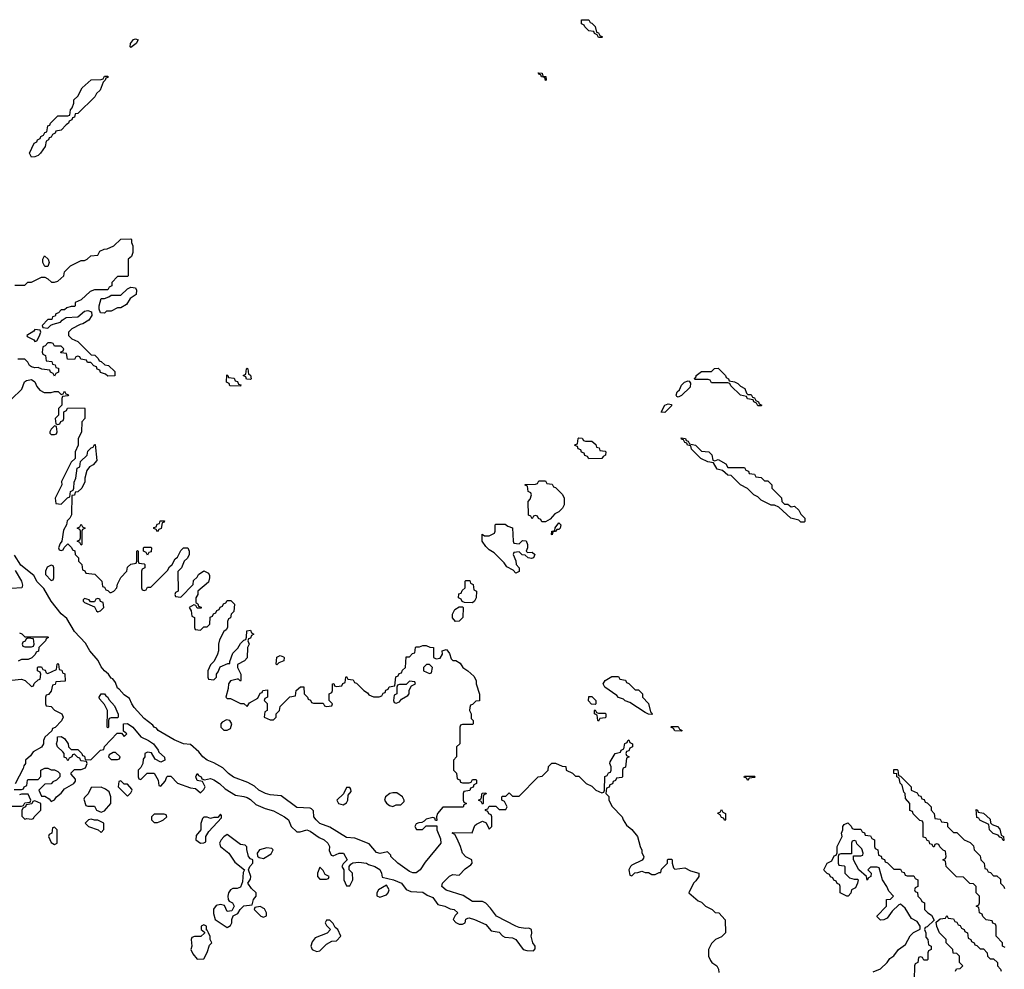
# Model space of a CAD drawing. Header units: inches. Extents: x 2701323 to 2964515, y 494916 to 722124.
# Tile 195 of 256: x 2791979 to 2797916, y 614270 to 619994. Entities that reach past the tile are written whole.
import ezdxf

# ---------------------------------------------------------------- set-up
doc = ezdxf.new("R2010")
doc.units = ezdxf.units.IN
doc.header["$MEASUREMENT"] = 0
doc.layers.add('C7691', color=7, linetype='Continuous')

msp = doc.modelspace()

# ---------------------------------------------------------------- linework, layer by layer
at = {"layer": 'C7691', "color": 2, "elevation": 2}
for points in [[(2795470, 619886), (2795462, 619902), (2795446, 619910), (2795442, 619922), (2795410, 619926), (2795386, 619950), (2795382, 619962), (2795366, 619970), (2795367.3, 619992.7), (2795410, 619994), (2795418, 619978), (2795430, 619974), (2795450, 619954), (2795458, 619918), (2795470, 619914), (2795478, 619898), (2795494, 619890), (2795490, 619886)], [(2792650, 619826), (2792646, 619830), (2792648, 619850), (2792665.6, 619874.4), (2792678, 619878), (2792692.7, 619872.7), (2792682, 619850)], [(2795150, 619628), (2795146, 619646), (2795126, 619650), (2795122, 619662), (2795110, 619666), (2795106, 619674), (2795130, 619672), (2795134, 619654), (2795151.1, 619651.1), (2795154, 619630)], [(2792050, 619166), (2792038, 619190), (2792066, 619250), (2792082, 619258), (2792086, 619270), (2792102, 619278), (2792106, 619290), (2792122, 619298), (2792130, 619314), (2792142, 619318), (2792150, 619354), (2792162, 619358), (2792166, 619370), (2792210, 619414), (2792270, 619414), (2792282, 619418), (2792286, 619450), (2792296.4, 619463.6), (2792306, 619490), (2792306, 619510), (2792330, 619534), (2792356.4, 619583.6), (2792410, 619632), (2792470, 619634), (2792482, 619638), (2792490, 619654), (2792510, 619654), (2792510, 619646), (2792498, 619642), (2792494, 619630), (2792482, 619618), (2792464.7, 619570), (2792442, 619550), (2792432, 619530), (2792330, 619428), (2792314, 619426), (2792310, 619406), (2792298, 619402), (2792294, 619390), (2792278, 619382), (2792274, 619370), (2792259.6, 619360.4), (2792230, 619328), (2792198, 619322), (2792194, 619310), (2792178, 619302), (2792170, 619286), (2792158, 619282), (2792154, 619270), (2792138, 619262), (2792132, 619230), (2792104.7, 619190), (2792090, 619175.3), (2792070, 619168)], [(2792130, 618506), (2792118, 618530), (2792118, 618550), (2792128.4, 618571.6), (2792151, 618551), (2792158, 618530), (2792150, 618506)], [(2792490, 618226), (2792467.3, 618227.3), (2792458, 618250), (2792458, 618270), (2792470, 618314), (2792490, 618314), (2792516.4, 618323.6), (2792530, 618334), (2792590, 618334), (2792628.4, 618371.6), (2792650, 618382), (2792678, 618378), (2792683.6, 618363.6), (2792682, 618338), (2792646.4, 618313.6), (2792623.6, 618276.4), (2792590, 618258), (2792570, 618258), (2792530, 618238), (2792503.6, 618236.4)], [(2792070, 618126), (2792063.6, 618116.4), (2792022, 618090), (2792024.7, 618084.7), (2792063.6, 618063.6), (2792070, 618054), (2792082, 618058), (2792096.4, 618083.6), (2792106, 618110), (2792102, 618122)], [(2793370, 617826), (2793347.3, 617827.3), (2793342, 617842), (2793326, 617850), (2793342, 617858), (2793346, 617890), (2793350, 617894), (2793354, 617890), (2793358, 617858), (2793371.6, 617851.6), (2793374, 617830)], [(2796370, 617734), (2796390, 617734), (2796398, 617718), (2796410, 617714), (2796418, 617698), (2796434, 617690), (2796438, 617678), (2796454, 617670), (2796450, 617666), (2796430, 617666), (2796422, 617682), (2796406, 617690), (2796402, 617702), (2796368.4, 617708.4), (2796362, 617722), (2796326, 617730), (2796267.3, 617787.3), (2796262, 617802), (2796250, 617806), (2796150, 617806), (2796142, 617822), (2796130, 617826), (2796050, 617826), (2796048, 617830), (2796058, 617842), (2796058, 617850), (2796090, 617874), (2796150, 617874), (2796168.4, 617891.6), (2796190, 617894), (2796234, 617850), (2796238, 617838), (2796254, 617830), (2796258, 617818), (2796290, 617812), (2796310, 617802), (2796325.4, 617785.4), (2796351.1, 617771.1), (2796362, 617742)], [(2793310, 617786), (2793247.3, 617787.3), (2793242, 617802), (2793226, 617810), (2793227.3, 617852.7), (2793234, 617850), (2793238, 617838), (2793272.7, 617832.7), (2793278, 617818), (2793292.7, 617812.7), (2793298, 617798), (2793312.7, 617792.7)], [(2795950, 617718), (2795942, 617722), (2795938, 617730), (2795944, 617750), (2795958, 617762), (2795969.5, 617790.5), (2795988.7, 617810), (2796010, 617818), (2796016, 617816), (2796023.6, 617803.6), (2796022, 617778), (2795970, 617728)], [(2795870, 617626), (2795848, 617628), (2795868.7, 617670), (2795890, 617678), (2795910, 617674), (2795910, 617666)], [(2792190, 617546), (2792170, 617526), (2792162, 617510), (2792162, 617502), (2792170, 617494), (2792190, 617494), (2792202, 617498), (2792206, 617510), (2792202, 617542)], [(2795390, 617454), (2795430, 617454), (2795452.7, 617432.7), (2795458, 617418), (2795472.7, 617412.7), (2795478, 617398), (2795510, 617394), (2795514, 617390), (2795512, 617370), (2795498, 617362), (2795490, 617348), (2795410, 617346), (2795402, 617362), (2795387.3, 617367.3), (2795382, 617382), (2795367.3, 617387.3), (2795362, 617402), (2795347.3, 617407.3), (2795342, 617422), (2795327.3, 617427.3), (2795330, 617434), (2795342, 617438), (2795346, 617470), (2795350, 617474), (2795371.6, 617471.6), (2795378, 617458)], [(2796170, 617334), (2796190, 617342), (2796236.9, 617316.9), (2796250, 617294), (2796350, 617294), (2796358, 617278), (2796372.7, 617272.7), (2796378, 617258), (2796410, 617254), (2796418, 617238), (2796450, 617234), (2796470, 617214), (2796490, 617214), (2796514, 617190), (2796514, 617170), (2796572.7, 617112.7), (2796574, 617090), (2796590, 617074), (2796610, 617074), (2796630, 617058), (2796650, 617062), (2796678, 617038), (2796690, 617014), (2796714, 616990), (2796714, 616970), (2796710, 616966), (2796690, 616966), (2796676.4, 616976.4), (2796629.1, 616989.1), (2796556.4, 617056.4), (2796530, 617068), (2796510, 617068), (2796450, 617098), (2796430, 617118), (2796406, 617130), (2796368.4, 617168.4), (2796326, 617190), (2796270, 617246), (2796248.4, 617248.4), (2796216.4, 617276.4), (2796184.7, 617284.7), (2796162, 617322), (2796128.4, 617328.4), (2796086, 617350), (2796030, 617406), (2796026, 617426), (2796006, 617430), (2796002, 617442), (2795990, 617446), (2795982, 617462), (2795970, 617466), (2795967.3, 617472.7), (2795994, 617470), (2795998, 617458), (2796010, 617454), (2796018, 617438), (2796054, 617430), (2796090, 617394), (2796134, 617390), (2796151.6, 617371.6), (2796158, 617338)], [(2795127.3, 616967.3), (2795122, 616982), (2795107.3, 616987.3), (2795102, 617002), (2795090, 617006), (2795078, 617002), (2795070, 616986), (2795062, 617002), (2795047.3, 617007.3), (2795046, 617090), (2795056.4, 617103.6), (2795066, 617130), (2795062, 617142), (2795046, 617150), (2795042, 617182), (2795027.3, 617187.3), (2795027.3, 617192.7), (2795090, 617194), (2795102, 617198), (2795110, 617214), (2795150, 617214), (2795158, 617198), (2795190, 617194), (2795198, 617178), (2795210, 617174), (2795251.6, 617131.6), (2795262, 617110), (2795262, 617070), (2795251.3, 617050), (2795230, 617028), (2795205.4, 617014.6), (2795176.9, 616983.1), (2795150, 616968)], [(2792350, 616826), (2792342, 616842), (2792326, 616850), (2792342, 616858), (2792346, 616870), (2792346, 616910), (2792342, 616922), (2792326, 616930), (2792342, 616938), (2792350, 616954), (2792358, 616938), (2792374, 616930), (2792358, 616922), (2792354, 616910), (2792354, 616830)], [(2792810, 616906), (2792802, 616922), (2792787.3, 616927.3), (2792787.3, 616932.7), (2792802, 616938), (2792807.3, 616952.7), (2792822, 616958), (2792827.3, 616972.7), (2792852.7, 616972.7), (2792850, 616966), (2792838, 616962), (2792832.7, 616927.3), (2792818, 616922)], [(2794990, 616834), (2795010, 616854), (2795032.7, 616852.7), (2795042, 616830), (2795042, 616810), (2795034, 616790), (2795042, 616782), (2795070, 616784.7), (2795084.7, 616770), (2795078, 616750), (2795065.6, 616745.6), (2795046, 616750), (2795027.3, 616767.3), (2795008.4, 616768.4), (2794990, 616786), (2794958, 616782), (2794954, 616770), (2794971.3, 616731.3), (2794972, 616710), (2794991.3, 616690), (2794990, 616668.7), (2794970, 616658), (2794955.3, 616675.3), (2794916.4, 616696.4), (2794900.4, 616720.4), (2794840.4, 616780.4), (2794810, 616798), (2794790, 616818), (2794768.7, 616850), (2794767.3, 616892.7), (2794782, 616882), (2794810, 616882), (2794842, 616898), (2794846, 616910), (2794846, 616950), (2794850, 616954), (2794907.3, 616952.7), (2794922, 616942), (2794951.1, 616931.1), (2794954, 616850), (2794958, 616838)], [(2795190, 616888.7), (2795186, 616890), (2795188, 616910), (2795206, 616914), (2795208.7, 616931.3), (2795230, 616962), (2795242, 616950), (2795238, 616930), (2795230, 616922), (2795218, 616922), (2795210, 616908), (2795194, 616906)], [(2792750, 616766), (2792742, 616782), (2792726, 616790), (2792726, 616810), (2792730, 616814), (2792770, 616814), (2792774, 616810), (2792772.7, 616787.3), (2792758, 616782)], [(2792170, 616706), (2792145.4, 616694.6), (2792134, 616670), (2792134, 616650), (2792170, 616614), (2792182, 616618), (2792186, 616630), (2792186, 616690), (2792182, 616702)], [(2794710, 616478), (2794660.4, 616480.4), (2794647.3, 616487.3), (2794642, 616502), (2794626, 616510), (2794627.3, 616532.7), (2794642, 616538), (2794647.3, 616552.7), (2794666, 616570), (2794666, 616610), (2794670, 616614), (2794692.7, 616612.7), (2794698, 616598), (2794714, 616590), (2794718, 616558), (2794734, 616550), (2794732, 616510), (2794722, 616490)], [(2792450, 616506), (2792438, 616502), (2792430, 616486), (2792406, 616486), (2792398, 616498), (2792370, 616506), (2792362, 616498), (2792362, 616490), (2792370, 616482), (2792430, 616454), (2792442, 616430), (2792450, 616424.7), (2792466, 616430), (2792486, 616450), (2792482, 616482), (2792467.3, 616487.3), (2792462, 616502)], [(2794607.3, 616367.3), (2794588.4, 616388.4), (2794588, 616410), (2794602, 616438), (2794630, 616454), (2794650, 616454), (2794654, 616450), (2794652, 616390), (2794630, 616368)], [(2792030, 616266), (2792018, 616262), (2792012.7, 616247.3), (2791998, 616242), (2791994, 616230), (2791998, 616218), (2792010, 616214), (2792050, 616214), (2792062, 616218), (2792066, 616230), (2792062, 616262)], [(2793530, 616106), (2793526, 616110), (2793528.9, 616151.1), (2793550, 616162), (2793570, 616154), (2793574, 616150), (2793571.1, 616128.9), (2793542, 616118)], [(2794450, 616108), (2794432.7, 616107.3), (2794414, 616090), (2794414, 616070), (2794450, 616054), (2794462, 616058), (2794468, 616090)], [(2794330, 616006), (2794310, 615986), (2794270, 615986), (2794258, 615982), (2794254, 615970), (2794254, 615930), (2794238, 615922), (2794234, 615890), (2794238, 615878), (2794250, 615874), (2794270, 615882), (2794282, 615898), (2794320.4, 615919.6), (2794328, 615930), (2794328, 615952), (2794342, 615978), (2794366, 615990), (2794362, 616002)], [(2795690, 615954), (2795710, 615954), (2795734, 615930), (2795734, 615910), (2795771.6, 615871.6), (2795782, 615822), (2795794, 615810), (2795790, 615806), (2795770, 615808), (2795750, 615818), (2795658, 615878), (2795629.1, 615889.1), (2795619, 615899), (2795589.1, 615909.1), (2795580.4, 615920.4), (2795508, 615970), (2795498, 615990), (2795509.1, 616010.9), (2795550, 616034), (2795590, 616034), (2795598, 616018), (2795632.7, 616012.7), (2795638, 615998), (2795652.7, 615992.7)], [(2792510, 615726), (2792506, 615730), (2792508, 615830), (2792490, 615866), (2792460.4, 615900.4), (2792458, 615910), (2792470, 615931.3), (2792490, 615930.8), (2792498, 615918), (2792510.7, 615910), (2792516.8, 615896.8), (2792550, 615858), (2792572.7, 615807.3), (2792574, 615790), (2792570, 615786), (2792530, 615786), (2792518, 615782), (2792514, 615770), (2792514, 615730)], [(2795450, 615866), (2795427.3, 615867.3), (2795408, 615888), (2795410, 615914), (2795430, 615914), (2795454, 615890), (2795454, 615870)], [(2795470, 615814), (2795510, 615814), (2795514, 615810), (2795514, 615790), (2795510, 615786), (2795478, 615782), (2795470, 615766), (2795466, 615770), (2795462, 615802), (2795446, 615810), (2795446, 615830), (2795450, 615834), (2795458, 615818)], [(2793225.4, 615774.6), (2793199.6, 615760.4), (2793192, 615750), (2793192, 615730), (2793210, 615712), (2793230, 615712), (2793250, 615722), (2793258, 615750), (2793246, 615770)], [(2795970, 615706), (2795930, 615708), (2795922, 615722), (2795906, 615730), (2795910, 615734), (2795950, 615734), (2795958, 615718), (2795974, 615710)], [(2792556.4, 615576.4), (2792543.6, 615576.4), (2792518, 615562), (2792514, 615550), (2792530, 615534), (2792570, 615534), (2792582, 615538), (2792586, 615550)], [(2792590, 615406), (2792578, 615402), (2792574, 615370), (2792630, 615314), (2792650, 615334), (2792658, 615350), (2792656.4, 615356.4), (2792630, 615386), (2792610, 615386)], [(2796370, 615408), (2796362, 615422), (2796347.3, 615427.3), (2796350, 615434), (2796410, 615434), (2796414, 615430), (2796410, 615426), (2796378, 615422)], [(2792470, 615368), (2792410, 615366), (2792392.7, 615327.3), (2792370, 615306), (2792365.4, 615294.6), (2792378, 615258), (2792390, 615254), (2792430, 615254), (2792442, 615230), (2792470, 615218), (2792490, 615224.7), (2792528, 615270), (2792528.7, 615310), (2792519, 615339), (2792496.4, 615356.4)], [(2793970, 615366), (2793950, 615366), (2793932.7, 615327.3), (2793892, 615290), (2793902, 615270), (2793930, 615262), (2793950, 615274), (2793958, 615290), (2793960.4, 615319.6), (2793978, 615342), (2793976.4, 615356.4)], [(2792070, 615286), (2792058, 615282), (2792051.6, 615268.4), (2792018, 615262), (2792014, 615250), (2791998, 615242), (2791992.7, 615227.3), (2791992.7, 615192.7), (2792010, 615174), (2792022, 615178), (2792050, 615174), (2792062, 615178), (2792066, 615190), (2792106, 615230), (2792106, 615270)], [(2794230, 615334), (2794211, 615329), (2794184.7, 615310), (2794178, 615290), (2794191, 615271), (2794210, 615258), (2794230, 615252), (2794250, 615262), (2794270, 615262), (2794278, 615262), (2794290, 615274), (2794298, 615282), (2794298, 615290), (2794288, 615310), (2794253.2, 615333.2)], [(2794770, 615266), (2794762, 615282), (2794746, 615290), (2794762, 615298), (2794767.3, 615332.7), (2794790, 615334), (2794792.7, 615327.3), (2794778, 615322), (2794774, 615310), (2794774, 615270)], [(2796230, 615166), (2796222, 615182), (2796210, 615186), (2796202, 615202), (2796188.4, 615208.4), (2796190, 615214), (2796202, 615218), (2796210, 615234), (2796218, 615218), (2796234, 615210), (2796234, 615170)], [(2797910, 615046), (2797902, 615062), (2797890, 615066), (2797878, 615078), (2797848.4, 615088.4), (2797826, 615110), (2797822, 615142), (2797768.4, 615168.4), (2797762, 615182), (2797750, 615186), (2797747.3, 615232.7), (2797754, 615230), (2797758, 615218), (2797790, 615212), (2797830, 615174), (2797832.7, 615152.7), (2797842, 615142), (2797874, 615130), (2797890, 615114), (2797898, 615078), (2797912, 615070), (2797914, 615046)], [(2792410, 615175.3), (2792394, 615170), (2792374, 615150), (2792394, 615130), (2792451.6, 615111.6), (2792470, 615094), (2792487.3, 615112.7), (2792486, 615150), (2792450, 615168), (2792430, 615168)], [(2792850, 615206), (2792790, 615206), (2792774, 615190), (2792774, 615170), (2792790, 615154), (2792810, 615154), (2792830, 615162), (2792846, 615170), (2792866, 615190), (2792862, 615202)], [(2793190, 615206), (2793174, 615186), (2793150, 615186), (2793130, 615178), (2793110, 615188), (2793090, 615188), (2793082, 615178), (2793071.6, 615148.4), (2793072, 615110), (2793043.6, 615076.4), (2793042, 615050), (2793070, 615031.3), (2793090, 615032), (2793102, 615038), (2793101.2, 615070), (2793119, 615101), (2793196.4, 615183.6), (2793196.4, 615196.4)], [(2792190, 615126), (2792178, 615122), (2792174, 615090), (2792158, 615082), (2792154, 615070), (2792170, 615034), (2792190, 615022), (2792206, 615030), (2792206, 615110)], [(2793230, 615082), (2793210, 615069), (2793194.8, 615050), (2793184.7, 615030), (2793190.8, 615010.8), (2793241, 614970), (2793276.3, 614916.3), (2793334, 614870), (2793326, 614854), (2793323.6, 614796.4), (2793310, 614766), (2793290, 614758), (2793263.5, 614756.5), (2793250.6, 614749.4), (2793238.8, 614730), (2793234, 614710), (2793236, 614690), (2793241.4, 614681.4), (2793262, 614670), (2793272, 614650), (2793258, 614622), (2793230, 614618), (2793213.6, 614653.6), (2793190, 614661.2), (2793164.9, 614655.1), (2793147.3, 614632.7), (2793147.1, 614607.1), (2793158, 614570), (2793230, 614522), (2793250, 614534), (2793258, 614550), (2793258, 614570), (2793267.3, 614592.7), (2793294.6, 614605.4), (2793308.7, 614631.3), (2793330, 614652), (2793382, 614658), (2793388.4, 614691.6), (2793406, 614710), (2793406, 614730), (2793378, 614758), (2793355.3, 614790), (2793370, 614814), (2793373.2, 614830), (2793358, 614870), (2793366, 614890), (2793386, 614910), (2793386, 614930), (2793370, 614935.3), (2793359, 614950), (2793348.4, 614991.6), (2793348.4, 615008.4), (2793338, 615018), (2793310, 615022)], [(2793470, 615001.2), (2793424.7, 614990), (2793412, 614970), (2793412.7, 614952.7), (2793423.6, 614943.6), (2793450, 614938), (2793494.6, 614965.4), (2793508, 614990), (2793499, 614999)], [(2793790, 614886), (2793774, 614850), (2793774, 614830), (2793790, 614814), (2793830, 614814), (2793842, 614818), (2793846, 614830), (2793822, 614842), (2793810, 614866)], [(2794190, 614778), (2794142, 614750), (2794132, 614730), (2794132.7, 614712.7), (2794150, 614704.7), (2794190, 614718), (2794202, 614730), (2794208, 614750)], [(2793430, 614648), (2793398, 614642), (2793394, 614630), (2793434, 614590), (2793450, 614584.7), (2793467.3, 614592.7), (2793468, 614610), (2793454.6, 614634.6)], [(2793850, 614566), (2793830, 614566), (2793822, 614550), (2793830, 614534), (2793854, 614510), (2793832.7, 614487.3), (2793761, 614459), (2793743.6, 614436.4), (2793734, 614410), (2793742, 614390), (2793750, 614384.7), (2793770, 614378), (2793790, 614382), (2793830, 614422), (2793860.4, 614439.6), (2793890, 614442), (2793915.3, 614470), (2793898, 614510), (2793882, 614522), (2793870, 614546)], [(2793090, 614538), (2793074, 614530), (2793074, 614510), (2793094, 614494), (2793092.7, 614487.3), (2793071.6, 614468.4), (2793032.7, 614467.3), (2793018, 614462), (2793014, 614450), (2793018, 614410), (2793011, 614390), (2793022.5, 614362.5), (2793050, 614331.3), (2793090, 614334), (2793109.1, 614370.9), (2793124.7, 614415.3), (2793138, 614430), (2793128, 614450), (2793127.3, 614467.3), (2793118, 614490), (2793110, 614506), (2793106, 614506), (2793106, 614530)]]:
    msp.add_lwpolyline(points, close=True, dxfattribs=at)
for points in [[(2791950, 618394), (2792010, 618394), (2792028.4, 618411.6), (2792050, 618412), (2792110, 618442), (2792130, 618442), (2792150, 618432), (2792171.6, 618411.6), (2792190, 618411.3), (2792210, 618418), (2792246, 618450), (2792250, 618474), (2792286, 618510), (2792350, 618542), (2792370, 618542), (2792386, 618550), (2792408.4, 618571.6), (2792450, 618574), (2792462, 618598), (2792488.4, 618611.6), (2792507.3, 618612.7), (2792546, 618630), (2792588.4, 618671.6), (2792650, 618674), (2792654, 618670), (2792654, 618650), (2792662, 618630), (2792662, 618590), (2792652.7, 618567.3), (2792634, 618550), (2792634, 618450), (2792630, 618446), (2792570, 618446), (2792534, 618410), (2792534, 618390), (2792518, 618382), (2792510, 618366), (2792430, 618366), (2792403.6, 618356.4), (2792350, 618306), (2792314, 618290), (2792314, 618270), (2792310, 618266), (2792290, 618266), (2792263.6, 618256.4), (2792250, 618246), (2792230, 618246), (2792212.7, 618227.3), (2792198, 618222), (2792192.7, 618207.3), (2792178, 618202), (2792172.7, 618187.3), (2792150, 618186), (2792114, 618150), (2792118, 618138), (2792150, 618134), (2792167.3, 618152.7), (2792180.4, 618159.6), (2792226, 618170), (2792236.4, 618183.6), (2792260.4, 618199.6), (2792330, 618202), (2792370, 618238), (2792390, 618242), (2792412.7, 618232.7), (2792414, 618210), (2792396.9, 618183.1), (2792359.6, 618160.4), (2792343.6, 618156.4), (2792294, 618130), (2792274, 618110), (2792274, 618090), (2792294, 618070), (2792330, 618054), (2792410, 617974), (2792432.7, 617972.7), (2792452.7, 617952.7), (2792458, 617938), (2792470, 617934), (2792492.7, 617912.7), (2792514, 617910), (2792552.7, 617872.7), (2792552.7, 617847.3), (2792510, 617846), (2792496.4, 617856.4), (2792467.3, 617867.3), (2792462, 617882), (2792447.3, 617887.3), (2792442, 617902), (2792427.3, 617907.3), (2792407.3, 617927.3), (2792388, 617928), (2792382, 617942), (2792347.3, 617947.3), (2792342, 617962), (2792330, 617966), (2792318, 617962), (2792310, 617946), (2792267.3, 617947.3), (2792262, 617982), (2792230, 617986), (2792226, 617990), (2792242, 617998), (2792246, 618010), (2792230, 618026), (2792190, 618026), (2792182, 618042), (2792170, 618046), (2792150, 618046), (2792132.7, 618027.3), (2792118, 618022), (2792114, 617990), (2792118, 617978), (2792134, 617970), (2792138, 617938), (2792172.7, 617932.7), (2792178, 617918), (2792192.7, 617912.7), (2792198, 617898), (2792212.7, 617892.7), (2792214, 617870), (2792198, 617862), (2792190, 617846), (2792182, 617862), (2792166, 617870), (2792162, 617882), (2792112.7, 617887.3), (2792090, 617898), (2792070, 617895.3), (2792050, 617902), (2792038, 617910), (2792029, 617929), (2792010, 617948), (2791968.7, 617948.7)], [(2791930, 617706.8), (2791992.3, 617767.7), (2792008.7, 617811.3), (2792021.2, 617818.8), (2792050, 617824.7), (2792070, 617811.3), (2792083.5, 617783.5), (2792101.4, 617761.4), (2792126.4, 617746.4), (2792170, 617746), (2792190, 617752), (2792212, 617752), (2792230, 617734), (2792242, 617738), (2792250, 617754), (2792258, 617738), (2792272.7, 617732.7), (2792270, 617726), (2792238, 617722), (2792234, 617710), (2792234, 617670), (2792214, 617650), (2792214, 617610), (2792194, 617590), (2792198, 617558), (2792210, 617554), (2792222, 617558), (2792227.3, 617572.7), (2792242, 617578), (2792246, 617590), (2792246, 617630), (2792262, 617638), (2792267.3, 617652.7), (2792370, 617654), (2792372, 617650), (2792372, 617590), (2792354, 617570), (2792352, 617510), (2792332.7, 617467.3), (2792332, 617430), (2792314, 617390), (2792314, 617350), (2792290, 617326), (2792232, 617210), (2792234, 617190), (2792194, 617110), (2792198, 617078), (2792230, 617074), (2792267.3, 617112.7), (2792282, 617118), (2792286, 617150), (2792302, 617158), (2792306, 617170), (2792307.3, 617207.3), (2792318, 617230), (2792326, 617290), (2792342, 617298), (2792346, 617330), (2792386, 617370), (2792390, 617394), (2792410, 617414), (2792422, 617418), (2792430, 617434), (2792434, 617434), (2792443.6, 617336.4), (2792422, 617310), (2792401, 617299), (2792383.6, 617276.4), (2792371.3, 617230), (2792371.1, 617208.9), (2792354, 617170), (2792330, 617148), (2792314, 617146), (2792310, 617128), (2792294, 617126), (2792292, 617010), (2792282, 616990), (2792266, 616974), (2792262, 616950), (2792243.6, 616916.4), (2792234, 616850), (2792223.6, 616836.4), (2792214, 616810), (2792218, 616798), (2792230, 616794), (2792242, 616798), (2792247.3, 616812.7), (2792270, 616834), (2792292.7, 616812.7), (2792298, 616798), (2792312.7, 616792.7), (2792314, 616770), (2792334, 616750), (2792334, 616730), (2792354, 616710), (2792358, 616678), (2792372.7, 616672.7), (2792378, 616658), (2792432.7, 616652.7), (2792474, 616610), (2792478, 616578), (2792490, 616574), (2792498, 616558), (2792510, 616554), (2792522, 616542), (2792530, 616542), (2792546, 616550), (2792566, 616570), (2792568.4, 616591.6), (2792588.4, 616631.6), (2792626, 616670), (2792630, 616694), (2792650, 616712), (2792682, 616718), (2792686, 616730), (2792686, 616790), (2792690, 616794), (2792694, 616790), (2792694, 616730), (2792698, 616718), (2792730, 616714), (2792734, 616710), (2792734, 616690), (2792718, 616682), (2792714, 616670), (2792714, 616570), (2792718, 616558), (2792730, 616554), (2792742, 616558), (2792750, 616574), (2792770, 616574), (2792870, 616674), (2792883.1, 616696.9), (2792898, 616710), (2792916.4, 616743.6), (2792930, 616754), (2792950, 616794), (2792966, 616810), (2792994, 616810), (2793002, 616790), (2793002, 616770), (2792991.3, 616748.7), (2792972, 616730), (2792954, 616690), (2792932.7, 616667.3), (2792934, 616550), (2792918, 616542), (2792914, 616530), (2792918, 616518), (2792950, 616514), (2793026, 616590), (2793027.3, 616612.7), (2793050, 616634), (2793058, 616650), (2793088.7, 616671.3), (2793118, 616658), (2793123.6, 616643.6), (2793124.7, 616630), (2793117.3, 616602.7), (2793054, 616550), (2793054, 616530), (2793042, 616510), (2793042, 616482), (2793052.7, 616472.7), (2793058, 616458), (2793072.7, 616452.7), (2793072.7, 616447.3), (2793050, 616446), (2793042, 616462), (2793030, 616466), (2793002, 616450), (2793014, 616430), (2793018, 616398), (2793034, 616390), (2793034, 616330), (2793038, 616318), (2793070, 616314), (2793090, 616334), (2793110, 616334), (2793126, 616350), (2793127.3, 616392.7), (2793142, 616398), (2793147.3, 616412.7), (2793162, 616418), (2793167.3, 616432.7), (2793182, 616438), (2793187.3, 616452.7), (2793202, 616458), (2793207.3, 616472.7), (2793222, 616478), (2793230, 616494), (2793252.7, 616492.7), (2793274, 616470), (2793270, 616426), (2793254, 616410), (2793251.3, 616388.7), (2793238, 616382), (2793232.7, 616367.3), (2793232, 616330), (2793223.6, 616316.4), (2793210, 616306), (2793183.6, 616256.4), (2793178, 616230), (2793178, 616190), (2793172, 616170), (2793152.7, 616127.3), (2793130, 616106), (2793114, 616070), (2793114, 616030), (2793118, 616018), (2793150, 616014), (2793166, 616030), (2793166, 616050), (2793176.4, 616063.6), (2793187.3, 616092.7), (2793234, 616114), (2793246, 616114), (2793246, 616126), (2793265.2, 616174.8), (2793294.6, 616205.4), (2793310, 616234), (2793330, 616254), (2793342, 616258), (2793347.3, 616272.7), (2793348, 616310), (2793370, 616314), (2793378, 616298), (2793392, 616290), (2793378, 616282), (2793370, 616266), (2793358, 616262), (2793354, 616250), (2793362, 616230), (2793352, 616210), (2793351.6, 616148.4), (2793334, 616130), (2793292.7, 616107.3), (2793292, 616090), (2793312, 616050), (2793312, 616010), (2793310, 616006), (2793298, 616018), (2793290, 616018), (2793250, 616008), (2793238, 615990), (2793236.9, 615963.1), (2793222, 615910), (2793230, 615902), (2793250, 615902), (2793310, 615872), (2793330, 615872), (2793350, 615854), (2793364.7, 615875.3), (2793415.3, 615904.7), (2793430, 615934), (2793442, 615938), (2793446, 615950), (2793474, 615954), (2793474, 615910), (2793458, 615902), (2793454, 615890), (2793471.6, 615871.6), (2793472, 615830), (2793458, 615822), (2793454, 615790), (2793490, 615774), (2793510, 615774), (2793526, 615790), (2793526, 615810), (2793546, 615830), (2793550, 615854), (2793607.3, 615912.7), (2793642, 615918), (2793646, 615950), (2793672.7, 615972.7), (2793692.7, 615972.7), (2793694, 615930), (2793714, 615910), (2793718, 615898), (2793732.7, 615892.7), (2793738, 615878), (2793750, 615874), (2793810, 615874), (2793818, 615858), (2793830, 615854), (2793862, 615858), (2793866, 615870), (2793846, 615890), (2793846, 615930), (2793862, 615938), (2793866, 615950), (2793866, 615990), (2793872.7, 615992.7), (2793878, 615978), (2793890, 615974), (2793922, 615978), (2793927.3, 615992.7), (2793942, 615998), (2793946, 616030), (2793950, 616034), (2793958, 616018), (2793990, 616014), (2793998, 615998), (2794010, 615994), (2794054, 615950), (2794076.9, 615936.9), (2794084.7, 615924.7), (2794112.7, 615912.7), (2794147.3, 615912.7), (2794162, 615918), (2794170, 615934), (2794182, 615938), (2794187.3, 615952.7), (2794202, 615958), (2794207.3, 615972.7), (2794242, 615978), (2794247.3, 616032.7), (2794262, 616038), (2794267.3, 616052.7), (2794282, 616058), (2794287.3, 616072.7), (2794306, 616090), (2794310, 616154), (2794330, 616154), (2794347.3, 616172.7), (2794362, 616178), (2794366, 616210), (2794370, 616214), (2794390, 616214), (2794410, 616222), (2794430, 616222), (2794452.7, 616212.7), (2794474, 616210), (2794474, 616150), (2794490, 616142), (2794514.6, 616145.4), (2794528, 616170), (2794526, 616190), (2794550, 616198), (2794555.3, 616195.3), (2794570, 616174), (2794581, 616141), (2794590, 616132), (2794610, 616131.3), (2794634.4, 616114.4), (2794652, 616090), (2794682, 616070), (2794716.9, 616036.9), (2794732, 616010), (2794732, 615990), (2794751.6, 615928.4), (2794752, 615888), (2794730, 615886), (2794710, 615866), (2794698, 615862), (2794692.7, 615847.3), (2794692, 615830), (2794702, 615810), (2794702, 615782), (2794714, 615770), (2794714, 615750), (2794710, 615746), (2794650, 615746), (2794638, 615742), (2794634, 615730), (2794634, 615630), (2794614, 615610), (2794614, 615550), (2794594, 615530), (2794594, 615470), (2794612.7, 615452.7), (2794618, 615418), (2794632.7, 615412.7), (2794638, 615398), (2794650, 615394), (2794690, 615394), (2794702, 615398), (2794710, 615414), (2794730, 615414), (2794734, 615410), (2794734, 615390), (2794718, 615382), (2794712.7, 615367.3), (2794698, 615362), (2794692.7, 615347.3), (2794658, 615342), (2794654, 615330), (2794654, 615290), (2794658, 615278), (2794674, 615270), (2794658, 615262), (2794652.7, 615247.3), (2794530, 615248), (2794498, 615210), (2794492, 615190), (2794494, 615166), (2794487.3, 615167.3), (2794482, 615182), (2794470, 615186), (2794430, 615175.3), (2794418, 615162), (2794404.7, 615155.3), (2794386.4, 615153.6), (2794370, 615146), (2794362, 615130), (2794372.7, 615112.7), (2794407.3, 615112.7), (2794430, 615134), (2794494, 615134), (2794494, 615110), (2794516.9, 615056.9), (2794518, 615030), (2794423.4, 614916.6), (2794394.8, 614870), (2794370, 614852), (2794350, 614851.8), (2794330, 614859.7), (2794259.3, 614910), (2794218, 614950), (2794218, 614958), (2794198, 614978), (2794152.5, 614967.5), (2794130, 614973.2), (2794086, 615026), (2793999.6, 615059.6), (2793950, 615064.2), (2793850, 615127.6), (2793789.8, 615149.8), (2793766.6, 615170), (2793752.7, 615190), (2793750, 615226), (2793738, 615238), (2793730, 615242), (2793650, 615245.2), (2793555.1, 615315.1), (2793490, 615320.7), (2793462, 615330), (2793421.2, 615350), (2793394.5, 615374.5), (2793355.5, 615395.5), (2793268.4, 615428.4), (2793239.3, 615450), (2793204.8, 615484.8), (2793150, 615514), (2793109, 615530), (2793084, 615550), (2793060.4, 615580.4), (2793010, 615626), (2792966, 615630), (2792910, 615654), (2792814, 615710), (2792803.7, 615723.7), (2792789.2, 615730), (2792782, 615742), (2792730, 615781.2), (2792670, 615849), (2792655.3, 615870), (2792642, 615902), (2792610, 615924), (2792579.3, 615959.3), (2792570, 615964), (2792558, 615998), (2792540.4, 616020.4), (2792530, 616024), (2792515.3, 616050), (2792490, 616069.3), (2792470, 616094), (2792452.1, 616132.1), (2792402.7, 616190), (2792375.9, 616235.9), (2792310, 616305.2), (2792263.9, 616383.9), (2792230, 616413.2), (2792169.5, 616490), (2792125.1, 616565.1), (2792084.7, 616604.7), (2792063.6, 616643.6), (2791986.8, 616706.8), (2791947.2, 616767.2)], [(2791953, 616673), (2791990.6, 616610), (2791995.3, 616584.7), (2791991.3, 616568.7), (2791930, 616566)], [(2791978, 616298), (2791992.7, 616292.7), (2792010, 616274), (2792150, 616274), (2792154, 616270), (2792138, 616262), (2792134, 616250), (2792094, 616210), (2792092.7, 616187.3), (2792078, 616182), (2792072.7, 616167.3), (2792052.7, 616147.3), (2792030, 616138), (2791990, 616138), (2791970, 616128)], [(2791932.7, 616012.7), (2791990, 616018), (2792011.6, 616011.6), (2792050, 615974), (2792062, 615978), (2792067.3, 615992.7), (2792090, 616014), (2792102, 616018), (2792106, 616050), (2792102, 616062), (2792086, 616070), (2792086, 616090), (2792090, 616094), (2792110, 616094), (2792118, 616078), (2792132.7, 616072.7), (2792138, 616058), (2792150, 616054), (2792202, 616078), (2792206, 616110), (2792210, 616114), (2792214, 616110), (2792218, 616078), (2792232.7, 616072.7), (2792238, 616058), (2792251.6, 616051.6), (2792252.7, 616007.3), (2792198, 616002), (2792192.7, 615987.3), (2792178, 615982), (2792170, 615946), (2792152.7, 615927.3), (2792138, 615922), (2792134, 615910), (2792134, 615870), (2792138, 615858), (2792170, 615854), (2792190, 615832), (2792234, 615810), (2792242, 615790), (2792231.6, 615768.4), (2792192.7, 615727.3), (2792178, 615722), (2792172.7, 615707.3), (2792131.6, 615668.4), (2792122, 615650), (2792122, 615630), (2792111.1, 615608.9), (2792059.6, 615580.4), (2792043.6, 615556.4), (2792014, 615530), (2792014, 615510), (2792003.6, 615496.4), (2791999.6, 615480.4), (2791952, 615388)], [(2791946, 615354), (2791990, 615354), (2792002, 615358), (2792006, 615370), (2792022, 615378), (2792026, 615410), (2792030, 615414), (2792090, 615414), (2792107.3, 615432.7), (2792106, 615470), (2792130, 615482), (2792150, 615482), (2792170, 615472), (2792190, 615472), (2792210, 615462), (2792222, 615450), (2792222, 615430), (2792202, 615410), (2792179.6, 615400.4), (2792170, 615388), (2792130, 615386), (2792094, 615350), (2792110, 615314), (2792130, 615314), (2792156.9, 615296.9), (2792170, 615282), (2792190, 615292), (2792202, 615310), (2792230, 615331.3), (2792250, 615358), (2792306, 615390), (2792316.4, 615403.6), (2792316.4, 615416.4), (2792290, 615446), (2792290, 615454), (2792310, 615474), (2792350, 615474), (2792375.3, 615484.7), (2792386, 615510), (2792382, 615522), (2792347.3, 615527.3), (2792342, 615542), (2792330, 615546), (2792310, 615566), (2792298, 615562), (2792294, 615550), (2792278, 615542), (2792270, 615526), (2792262, 615542), (2792248.4, 615548.4), (2792248, 615570), (2792240.4, 615580.4), (2792208, 615610), (2792202, 615630), (2792208, 615650), (2792208, 615672), (2792230, 615674), (2792250, 615662), (2792272, 615630), (2792274, 615610), (2792290, 615594), (2792330, 615594), (2792354, 615570), (2792358, 615558), (2792370, 615554), (2792374, 615534), (2792407.3, 615532.7), (2792466, 615590), (2792486, 615594), (2792490, 615614), (2792567.3, 615692.7), (2792594, 615694), (2792610, 615674), (2792626, 615690), (2792606, 615706), (2792606, 615750), (2792630, 615751), (2792661, 615730), (2792710.5, 615670.5), (2792756, 615650), (2792786.8, 615630), (2792814.8, 615590), (2792818, 615578), (2792852, 615548), (2792854, 615530), (2792830, 615518), (2792796.4, 615536.4), (2792774, 615574), (2792750, 615578), (2792734, 615570), (2792734, 615550), (2792723.6, 615536.4), (2792722, 615510), (2792710, 615486), (2792694, 615470), (2792694, 615430), (2792698, 615418), (2792710, 615414), (2792748.4, 615451.6), (2792790, 615452), (2792814, 615410), (2792818, 615378), (2792830, 615374), (2792856.4, 615403.6), (2792866, 615430), (2792870, 615434), (2792890, 615434), (2792931.1, 615391.1), (2793010, 615364.7), (2793039.6, 615359.6), (2793070, 615334), (2793090, 615354), (2793098, 615370), (2793082, 615402), (2793048.4, 615408.4), (2793042, 615430), (2793048.7, 615450), (2793058, 615438), (2793074, 615430), (2793078, 615418), (2793092.7, 615412.7), (2793130, 615420.7), (2793150, 615413), (2793184, 615390), (2793218, 615358), (2793279.8, 615319.8), (2793330, 615312.4), (2793350, 615304.9), (2793370, 615293), (2793402.5, 615262.5), (2793458.5, 615238.5), (2793510, 615225.5), (2793576, 615190), (2793599.1, 615170), (2793616, 615130), (2793650, 615098), (2793670, 615098), (2793710, 615110.4), (2793730, 615103), (2793784.9, 615064.9), (2793814.8, 615050), (2793837.3, 615030), (2793846.8, 615010), (2793846, 614986), (2793858, 614958), (2793870, 614954), (2793906, 614970), (2793932, 614970), (2793954, 614930), (2793930, 614906), (2793922, 614890), (2793934, 614870), (2793934, 614810), (2793950, 614774), (2793970, 614774), (2793988, 614810), (2793986, 614850), (2793966, 614870), (2793966, 614890), (2793976.4, 614903.6), (2793988.4, 614911.6), (2794023.7, 614916.3), (2794071.3, 614910), (2794082, 614902), (2794121, 614890), (2794150, 614870.6), (2794161, 614850), (2794164.7, 614824.7), (2794234, 614810), (2794282, 614790), (2794310, 614752), (2794338, 614738), (2794410, 614734), (2794436.3, 614716.3), (2794470, 614702.8), (2794501.1, 614661.1), (2794542, 614650), (2794574.4, 614634.4), (2794598, 614630), (2794622, 614610), (2794605.4, 614594.6), (2794592, 614570), (2794610, 614552), (2794630, 614542), (2794650, 614542), (2794666, 614550), (2794668.7, 614571.3), (2794681.2, 614578.8), (2794690, 614581), (2794722, 614570), (2794790, 614539.1), (2794821.4, 614501.4), (2794870, 614493.4), (2794890, 614471.3), (2794903.6, 614463.6), (2794950, 614458.8), (2794970.5, 614450.5), (2795014, 614390), (2795036.4, 614383.6), (2795078, 614382), (2795087.3, 614392.7), (2795088, 614410), (2795074, 614430), (2795064, 614470), (2795068, 614488), (2795066, 614510), (2795050, 614518), (2795030, 614515.3), (2794990, 614521.2), (2794970, 614529.2), (2794854, 614590), (2794818.6, 614638.6), (2794788.9, 614668.9), (2794770, 614678), (2794710, 614678), (2794654, 614714), (2794550, 614747.3), (2794525.2, 614770), (2794528.7, 614790), (2794570, 614832), (2794590, 614842), (2794630, 614838), (2794665.2, 614874.8), (2794700.4, 614899.6), (2794708, 614910), (2794706, 614930), (2794670, 614948), (2794649.1, 614969.1), (2794638, 615010), (2794616.4, 615056.4), (2794602, 615082), (2794586, 615090), (2794590, 615094), (2794707.3, 615092.7), (2794724, 615136), (2794734.6, 615145.4), (2794770, 615162), (2794792.7, 615152.7), (2794810, 615114), (2794826, 615130), (2794826, 615190), (2794822, 615202), (2794807.3, 615207.3), (2794802, 615222), (2794787.3, 615227.3), (2794787.3, 615232.7), (2794802, 615238), (2794810, 615254), (2794850, 615254), (2794870, 615234), (2794910, 615234), (2794918, 615250), (2794902, 615282), (2794886, 615290), (2794886, 615310), (2794890, 615314), (2794910, 615314), (2794930, 615334), (2794950, 615314), (2794990, 615314), (2795106, 615430), (2795130, 615434), (2795166, 615470), (2795168.4, 615491.6), (2795188.4, 615511.6), (2795210, 615512), (2795250, 615494), (2795272.7, 615492.7), (2795274, 615470), (2795312.7, 615452.7), (2795330, 615434), (2795350, 615434), (2795394, 615390), (2795430, 615374), (2795454, 615350), (2795490, 615334), (2795502, 615338), (2795506, 615350), (2795508.4, 615431.6), (2795522, 615438), (2795530, 615454), (2795542, 615458), (2795546, 615470), (2795546, 615490), (2795538, 615510), (2795540.4, 615519.6), (2795568.9, 615571.1), (2795602, 615578), (2795606, 615590), (2795622, 615598), (2795628.4, 615631.6), (2795642, 615638), (2795646, 615650), (2795652.7, 615652.7), (2795658, 615638), (2795674, 615630), (2795674, 615610), (2795658, 615602), (2795652.7, 615587.3), (2795638, 615582), (2795634, 615570), (2795638, 615558), (2795654, 615550), (2795638, 615542), (2795631.6, 615488.4), (2795618, 615482), (2795614, 615470), (2795614, 615430), (2795610, 615426), (2795578, 615422), (2795572.7, 615407.3), (2795558, 615402), (2795552.7, 615387.3), (2795538, 615382), (2795532.7, 615367.3), (2795518, 615362), (2795514, 615330), (2795531.6, 615311.6), (2795532, 615290), (2795551.6, 615251.6), (2795612, 615190), (2795618, 615170), (2795638, 615138), (2795670, 615112), (2795704.7, 615070), (2795721, 615010), (2795731.1, 614988.9), (2795731.1, 614971.1), (2795742, 614950), (2795739.6, 614940.4), (2795732, 614928), (2795670, 614898), (2795662, 614890), (2795652, 614870), (2795658, 614838), (2795670, 614834), (2795688.4, 614851.6), (2795707.3, 614852.7), (2795730, 614862), (2795750, 614854), (2795770, 614854), (2795790, 614842), (2795810, 614842), (2795834, 614854), (2795846, 614854), (2795850, 614874), (2795886, 614910), (2795886, 614930), (2795890, 614934), (2795910, 614934), (2795914, 614930), (2795914, 614910), (2795922, 614882), (2795930, 614874), (2795990, 614882), (2796023.6, 614863.6), (2796074, 614850), (2796074, 614830), (2796056.9, 614803.1), (2796042, 614790), (2796014, 614730), (2796070, 614682), (2796090, 614674), (2796114, 614650), (2796154, 614630), (2796172.7, 614612.7), (2796194, 614610), (2796232.7, 614567.3), (2796234, 614490), (2796210, 614466), (2796174, 614450), (2796150, 614426), (2796132, 614390), (2796132, 614350), (2796143.6, 614323.6), (2796151.6, 614311.6), (2796182, 614290), (2796192, 614270), (2796194, 614250)], [(2797922, 614402), (2797906, 614410), (2797906, 614430), (2797866, 614470), (2797866, 614530), (2797862, 614542), (2797847.3, 614547.3), (2797842, 614562), (2797807.3, 614567.3), (2797787.3, 614587.3), (2797782, 614602), (2797766, 614610), (2797762, 614642), (2797746, 614650), (2797762, 614658), (2797766, 614670), (2797766, 614710), (2797746, 614730), (2797746, 614770), (2797730, 614786), (2797707.3, 614787.3), (2797670, 614826), (2797627.3, 614827.3), (2797566, 614890), (2797562, 614922), (2797546, 614930), (2797562, 614938), (2797566, 614950), (2797562, 614982), (2797547.3, 614987.3), (2797527.3, 615007.3), (2797522, 615022), (2797510, 615026), (2797498, 615022), (2797492.7, 615007.3), (2797487.3, 615007.3), (2797482, 615022), (2797467.3, 615027.3), (2797462, 615042), (2797450, 615046), (2797442, 615062), (2797427.3, 615067.3), (2797426, 615150), (2797422, 615162), (2797407.3, 615167.3), (2797367.3, 615207.3), (2797362, 615222), (2797347.3, 615227.3), (2797346, 615270), (2797320.4, 615300.4), (2797318, 615330), (2797310, 615338), (2797300.4, 615380.4), (2797289, 615391), (2797282, 615422), (2797268.7, 615430), (2797267.3, 615447.3), (2797249.3, 615450), (2797250, 615474), (2797270, 615474), (2797274, 615470), (2797278, 615438), (2797290, 615434), (2797354, 615370), (2797354, 615350), (2797390, 615334), (2797398, 615318), (2797412.7, 615312.7), (2797418, 615298), (2797432.7, 615292.7), (2797438, 615278), (2797450, 615274), (2797474, 615250), (2797474, 615230), (2797494, 615210), (2797498, 615178), (2797530, 615174), (2797538, 615158), (2797570, 615154), (2797574, 615150), (2797574, 615130), (2797610, 615094), (2797630, 615094), (2797674, 615050), (2797710, 615034), (2797730, 615014), (2797734, 614990), (2797770, 614954), (2797774, 614930), (2797794, 614910), (2797798, 614878), (2797810, 614874), (2797818, 614858), (2797832.7, 614852.7), (2797850, 614834), (2797870, 614834), (2797892.7, 614812.7), (2797894, 614790), (2797914, 614770), (2797918, 614758)], [(2791930, 615254), (2791990, 615254), (2792002, 615258), (2792010, 615274), (2792042, 615278), (2792046, 615290), (2792030, 615326), (2791990, 615326), (2791978, 615322)], [(2797125.2, 614254.8), (2797170, 614272), (2797210, 614312), (2797225.2, 614334.8), (2797250, 614352), (2797278, 614390), (2797320.2, 614419.8), (2797349.1, 614470.9), (2797368.9, 614491.1), (2797408, 614512), (2797408.7, 614530), (2797390, 614558), (2797356.4, 614576.4), (2797318.6, 614638.6), (2797290, 614662), (2797281, 614659), (2797239.6, 614620.4), (2797210, 614578), (2797190, 614568), (2797170, 614566), (2797150, 614586), (2797148, 614590), (2797206, 614650), (2797206, 614690), (2797230, 614692), (2797248, 614710), (2797220.2, 614740.2), (2797208.7, 614770), (2797182, 614810), (2797162, 614882), (2797150, 614886), (2797110, 614886), (2797094, 614870), (2797114, 614850), (2797111.6, 614828.4), (2797098, 614822), (2797090, 614808), (2797086, 614830), (2797038, 614870), (2797006, 614930), (2797006, 614954), (2797050, 614954), (2797062, 614958), (2797066, 614970), (2797056.4, 614996.4), (2797027.3, 615027.3), (2797022, 615042), (2797010, 615046), (2796998, 615042), (2796994, 615030), (2796994, 614966), (2796930, 614966), (2796918, 614962), (2796914, 614950), (2796914, 614910), (2796918, 614898), (2796950, 614894), (2796954, 614890), (2796954, 614850), (2796982, 614822), (2797010, 614814), (2797030, 614814), (2797034, 614810), (2797031.6, 614788.4), (2797018, 614762), (2796994, 614750), (2796991.6, 614728.4), (2796974, 614710), (2796966, 614710), (2796926, 614730), (2796926, 614770), (2796922, 614782), (2796907.3, 614787.3), (2796902, 614802), (2796887.3, 614807.3), (2796882, 614822), (2796867.3, 614827.3), (2796862, 614842), (2796847.3, 614847.3), (2796830, 614866), (2796828, 614870), (2796848.7, 614910), (2796875.3, 614924.7), (2796890, 614954), (2796902, 614958), (2796907.3, 614972.7), (2796908.7, 615010), (2796938, 615070), (2796935.3, 615090), (2796942, 615110), (2796942, 615130), (2796950, 615142), (2796972, 615152), (2796992.7, 615132.7), (2796998, 615118), (2797010, 615114), (2797050, 615114), (2797058, 615098), (2797072.7, 615092.7), (2797078, 615078), (2797110, 615074), (2797118, 615058), (2797134, 615050), (2797134, 615010), (2797138, 614998), (2797154, 614990), (2797158, 614958), (2797172.7, 614952.7), (2797178, 614938), (2797192.7, 614932.7), (2797198, 614918), (2797212.7, 614912.7), (2797250, 614874), (2797290, 614874), (2797298, 614858), (2797312.7, 614852.7), (2797318, 614838), (2797330, 614834), (2797370, 614834), (2797378, 614818), (2797394, 614810), (2797394, 614770), (2797378, 614762), (2797374, 614750), (2797378, 614738), (2797392.7, 614732.7), (2797394, 614710), (2797412.7, 614692.7), (2797418, 614678), (2797434, 614670), (2797434, 614630), (2797454, 614610), (2797476.9, 614596.9), (2797494, 614566), (2797450, 614526), (2797438, 614522), (2797434, 614510), (2797442, 614490), (2797443.6, 614463.6), (2797454, 614450), (2797458, 614418), (2797474, 614410), (2797474, 614390), (2797458, 614382), (2797454, 614370), (2797454, 614330), (2797450, 614326), (2797430, 614326), (2797422, 614342), (2797410, 614346), (2797398, 614342), (2797394, 614310), (2797378, 614302), (2797374, 614290), (2797372.7, 614207.3)], [(2797622, 614258), (2797627.3, 614272.7), (2797650, 614274), (2797666, 614290), (2797646, 614310), (2797646, 614350), (2797630, 614366), (2797607.3, 614367.3), (2797606, 614390), (2797566, 614430), (2797566, 614450), (2797526, 614490), (2797508.4, 614528.4), (2797506, 614554), (2797530, 614574), (2797562, 614578), (2797570, 614594), (2797578, 614578), (2797610, 614574), (2797618, 614558), (2797630, 614554), (2797638, 614538), (2797650, 614534), (2797658, 614518), (2797674, 614510), (2797678, 614498), (2797694, 614490), (2797698, 614458), (2797714, 614450), (2797718, 614438), (2797734, 614430), (2797738, 614418), (2797750, 614414), (2797770, 614394), (2797790, 614394), (2797812, 614370), (2797814, 614350), (2797830, 614334), (2797850, 614334), (2797874, 614310), (2797874, 614290), (2797894, 614270), (2797898, 614258)]]:
    msp.add_lwpolyline(points, dxfattribs=at)

doc.saveas('drawing.dxf')
